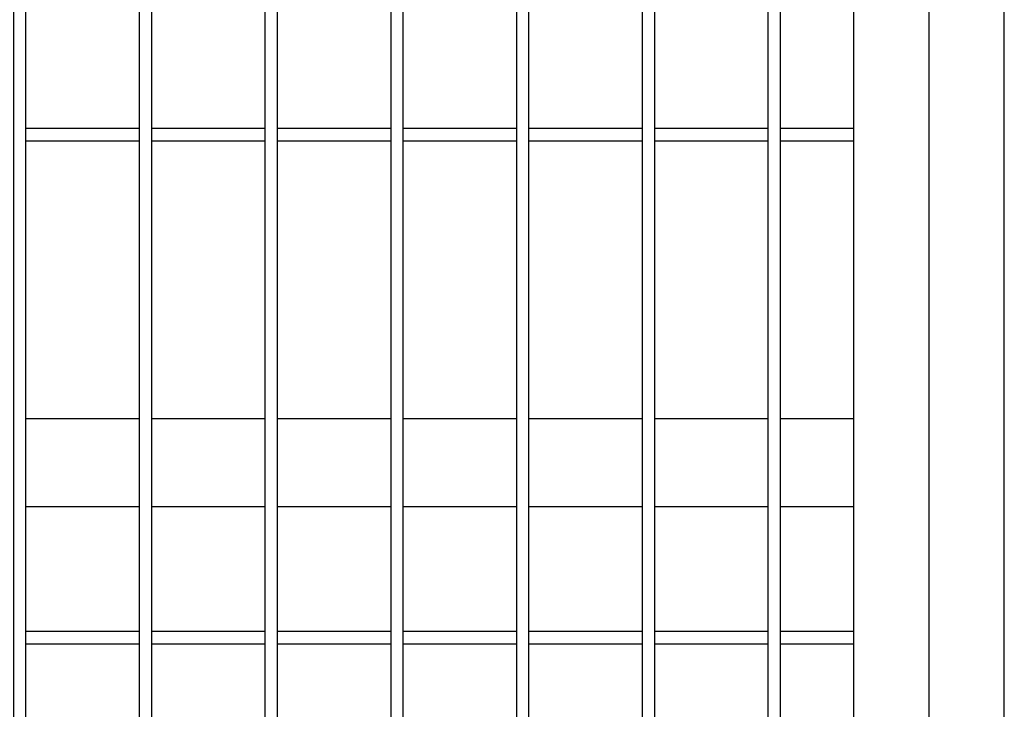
# Model space of a CAD drawing. Header units: inches. Extents: x 1156 to 71303, y -52654 to 51.
# Tile 181 of 217: x 64138 to 64217, y -40803 to -40748. Entities that reach past the tile are written whole.
import ezdxf

# ---------------------------------------------------------------- set-up
doc = ezdxf.new("R2010")
doc.units = ezdxf.units.IN
doc.header["$MEASUREMENT"] = 0
doc.layers.add('AW OGRODZENIA', color=253, linetype='Continuous')

msp = doc.modelspace()

# ---------------------------------------------------------------- linework, layer by layer
at = {"layer": 'AW OGRODZENIA'}
for p, q in [((64216.526, -40846.913), (64216.526, -40549.913)), ((64204.526, -40557.913), (64204.526, -40851.913)), ((64210.526, -40682.171), (64210.526, -40846.913)), ((64138.722, -40756.834), (64147.73, -40756.834)), ((64138.722, -40756.834), (64147.73, -40756.834)), ((64138.722, -40756.834), (64147.73, -40756.834)), ((64138.722, -40756.834), (64147.73, -40756.834)), ((64138.722, -40756.834), (64147.73, -40756.834)), ((64138.722, -40756.834), (64147.73, -40756.834)), ((64138.722, -40756.834), (64147.73, -40756.834)), ((64138.722, -40756.834), (64147.73, -40756.834)), ((64138.722, -40756.834), (64147.73, -40756.834)), ((64138.722, -40756.834), (64147.73, -40756.834)), ((64138.722, -40756.834), (64147.73, -40756.834)), ((64138.722, -40756.834), (64147.73, -40756.834)), ((64138.722, -40756.834), (64147.73, -40756.834)), ((64138.722, -40756.834), (64147.73, -40756.834)), ((64138.722, -40756.834), (64147.73, -40756.834)), ((64138.722, -40756.834), (64147.73, -40756.834)), ((64138.722, -40756.834), (64147.73, -40756.834)), ((64138.722, -40756.834), (64147.73, -40756.834)), ((64138.722, -40756.834), (64147.73, -40756.834)), ((64138.722, -40756.834), (64147.73, -40756.834)), ((64138.722, -40756.834), (64147.73, -40756.834)), ((64138.722, -40756.834), (64147.73, -40756.834)), ((64138.722, -40756.834), (64147.73, -40756.834)), ((64138.722, -40756.834), (64147.73, -40756.834)), ((64138.722, -40756.834), (64147.73, -40756.834)), ((64148.722, -40756.834), (64157.73, -40756.834)), ((64148.722, -40756.834), (64157.73, -40756.834)), ((64148.722, -40756.834), (64157.73, -40756.834)), ((64148.722, -40756.834), (64157.73, -40756.834)), ((64148.722, -40756.834), (64157.73, -40756.834)), ((64148.722, -40756.834), (64157.73, -40756.834)), ((64148.722, -40756.834), (64157.73, -40756.834)), ((64148.722, -40756.834), (64157.73, -40756.834)), ((64148.722, -40756.834), (64157.73, -40756.834)), ((64148.722, -40756.834), (64157.73, -40756.834)), ((64148.722, -40756.834), (64157.73, -40756.834)), ((64148.722, -40756.834), (64157.73, -40756.834)), ((64148.722, -40756.834), (64157.73, -40756.834)), ((64148.722, -40756.834), (64157.73, -40756.834)), ((64148.722, -40756.834), (64157.73, -40756.834)), ((64148.722, -40756.834), (64157.73, -40756.834)), ((64148.722, -40756.834), (64157.73, -40756.834)), ((64148.722, -40756.834), (64157.73, -40756.834)), ((64148.722, -40756.834), (64157.73, -40756.834)), ((64148.722, -40756.834), (64157.73, -40756.834)), ((64148.722, -40756.834), (64157.73, -40756.834)), ((64148.722, -40756.834), (64157.73, -40756.834)), ((64148.722, -40756.834), (64157.73, -40756.834)), ((64148.722, -40756.834), (64157.73, -40756.834)), ((64148.722, -40756.834), (64157.73, -40756.834)), ((64158.722, -40756.834), (64167.73, -40756.834)), ((64158.722, -40756.834), (64167.73, -40756.834)), ((64158.722, -40756.834), (64167.73, -40756.834)), ((64158.722, -40756.834), (64167.73, -40756.834)), ((64158.722, -40756.834), (64167.73, -40756.834)), ((64158.722, -40756.834), (64167.73, -40756.834)), ((64158.722, -40756.834), (64167.73, -40756.834)), ((64158.722, -40756.834), (64167.73, -40756.834)), ((64158.722, -40756.834), (64167.73, -40756.834)), ((64158.722, -40756.834), (64167.73, -40756.834)), ((64158.722, -40756.834), (64167.73, -40756.834)), ((64158.722, -40756.834), (64167.73, -40756.834)), ((64158.722, -40756.834), (64167.73, -40756.834)), ((64158.722, -40756.834), (64167.73, -40756.834)), ((64158.722, -40756.834), (64167.73, -40756.834)), ((64158.722, -40756.834), (64167.73, -40756.834)), ((64158.722, -40756.834), (64167.73, -40756.834)), ((64158.722, -40756.834), (64167.73, -40756.834)), ((64158.722, -40756.834), (64167.73, -40756.834)), ((64158.722, -40756.834), (64167.73, -40756.834)), ((64158.722, -40756.834), (64167.73, -40756.834)), ((64158.722, -40756.834), (64167.73, -40756.834)), ((64158.722, -40756.834), (64167.73, -40756.834)), ((64158.722, -40756.834), (64167.73, -40756.834)), ((64158.722, -40756.834), (64167.73, -40756.834)), ((64168.722, -40756.834), (64177.73, -40756.834)), ((64168.722, -40756.834), (64177.73, -40756.834)), ((64168.722, -40756.834), (64177.73, -40756.834)), ((64168.722, -40756.834), (64177.73, -40756.834)), ((64168.722, -40756.834), (64177.73, -40756.834)), ((64168.722, -40756.834), (64177.73, -40756.834)), ((64168.722, -40756.834), (64177.73, -40756.834)), ((64168.722, -40756.834), (64177.73, -40756.834)), ((64168.722, -40756.834), (64177.73, -40756.834)), ((64168.722, -40756.834), (64177.73, -40756.834)), ((64168.722, -40756.834), (64177.73, -40756.834)), ((64168.722, -40756.834), (64177.73, -40756.834)), ((64168.722, -40756.834), (64177.73, -40756.834)), ((64168.722, -40756.834), (64177.73, -40756.834)), ((64168.722, -40756.834), (64177.73, -40756.834)), ((64168.722, -40756.834), (64177.73, -40756.834)), ((64168.722, -40756.834), (64177.73, -40756.834)), ((64168.722, -40756.834), (64177.73, -40756.834)), ((64168.722, -40756.834), (64177.73, -40756.834)), ((64168.722, -40756.834), (64177.73, -40756.834)), ((64168.722, -40756.834), (64177.73, -40756.834)), ((64168.722, -40756.834), (64177.73, -40756.834)), ((64168.722, -40756.834), (64177.73, -40756.834)), ((64168.722, -40756.834), (64177.73, -40756.834)), ((64168.722, -40756.834), (64177.73, -40756.834)), ((64178.722, -40756.834), (64187.73, -40756.834)), ((64178.722, -40756.834), (64187.73, -40756.834)), ((64178.722, -40756.834), (64187.73, -40756.834)), ((64178.722, -40756.834), (64187.73, -40756.834)), ((64178.722, -40756.834), (64187.73, -40756.834)), ((64178.722, -40756.834), (64187.73, -40756.834)), ((64178.722, -40756.834), (64187.73, -40756.834)), ((64178.722, -40756.834), (64187.73, -40756.834)), ((64178.722, -40756.834), (64187.73, -40756.834)), ((64178.722, -40756.834), (64187.73, -40756.834)), ((64178.722, -40756.834), (64187.73, -40756.834)), ((64178.722, -40756.834), (64187.73, -40756.834)), ((64178.722, -40756.834), (64187.73, -40756.834)), ((64178.722, -40756.834), (64187.73, -40756.834)), ((64178.722, -40756.834), (64187.73, -40756.834)), ((64178.722, -40756.834), (64187.73, -40756.834)), ((64178.722, -40756.834), (64187.73, -40756.834)), ((64178.722, -40756.834), (64187.73, -40756.834)), ((64178.722, -40756.834), (64187.73, -40756.834)), ((64178.722, -40756.834), (64187.73, -40756.834)), ((64178.722, -40756.834), (64187.73, -40756.834)), ((64178.722, -40756.834), (64187.73, -40756.834)), ((64178.722, -40756.834), (64187.73, -40756.834)), ((64178.722, -40756.834), (64187.73, -40756.834)), ((64178.722, -40756.834), (64187.73, -40756.834)), ((64188.722, -40756.834), (64197.73, -40756.834)), ((64188.722, -40756.834), (64197.73, -40756.834)), ((64188.722, -40756.834), (64197.73, -40756.834)), ((64188.722, -40756.834), (64197.73, -40756.834)), ((64188.722, -40756.834), (64197.73, -40756.834)), ((64188.722, -40756.834), (64197.73, -40756.834)), ((64188.722, -40756.834), (64197.73, -40756.834)), ((64188.722, -40756.834), (64197.73, -40756.834)), ((64188.722, -40756.834), (64197.73, -40756.834)), ((64188.722, -40756.834), (64197.73, -40756.834)), ((64188.722, -40756.834), (64197.73, -40756.834)), ((64188.722, -40756.834), (64197.73, -40756.834)), ((64188.722, -40756.834), (64197.73, -40756.834)), ((64188.722, -40756.834), (64197.73, -40756.834)), ((64188.722, -40756.834), (64197.73, -40756.834)), ((64188.722, -40756.834), (64197.73, -40756.834)), ((64188.722, -40756.834), (64197.73, -40756.834)), ((64188.722, -40756.834), (64197.73, -40756.834)), ((64188.722, -40756.834), (64197.73, -40756.834)), ((64188.722, -40756.834), (64197.73, -40756.834)), ((64188.722, -40756.834), (64197.73, -40756.834)), ((64188.722, -40756.834), (64197.73, -40756.834)), ((64188.722, -40756.834), (64197.73, -40756.834)), ((64188.722, -40756.834), (64197.73, -40756.834)), ((64188.722, -40756.834), (64197.73, -40756.834)), ((64198.722, -40756.834), (64204.526, -40756.834)), ((64198.722, -40756.834), (64204.526, -40756.834)), ((64198.722, -40756.834), (64204.526, -40756.834)), ((64198.722, -40756.834), (64204.526, -40756.834)), ((64198.722, -40756.834), (64204.526, -40756.834)), ((64198.722, -40756.834), (64204.526, -40756.834)), ((64198.722, -40756.834), (64204.526, -40756.834)), ((64198.722, -40756.834), (64204.526, -40756.834)), ((64198.722, -40756.834), (64204.526, -40756.834)), ((64198.722, -40756.834), (64204.526, -40756.834)), ((64198.722, -40756.834), (64204.526, -40756.834)), ((64198.722, -40756.834), (64204.526, -40756.834)), ((64198.722, -40756.834), (64204.526, -40756.834)), ((64198.722, -40756.834), (64204.526, -40756.834)), ((64198.722, -40756.834), (64204.526, -40756.834)), ((64198.722, -40756.834), (64204.526, -40756.834)), ((64198.722, -40756.834), (64204.526, -40756.834)), ((64198.722, -40756.834), (64204.526, -40756.834)), ((64198.722, -40756.834), (64204.526, -40756.834)), ((64198.722, -40756.834), (64204.526, -40756.834)), ((64198.722, -40756.834), (64204.526, -40756.834)), ((64198.722, -40756.834), (64204.526, -40756.834)), ((64198.722, -40756.834), (64204.526, -40756.834)), ((64198.722, -40756.834), (64204.526, -40756.834)), ((64198.722, -40756.834), (64204.526, -40756.834)), ((64138.722, -40757.834), (64147.73, -40757.834)), ((64138.722, -40757.834), (64147.73, -40757.834)), ((64138.722, -40757.834), (64147.73, -40757.834)), ((64138.722, -40757.834), (64147.73, -40757.834)), ((64138.722, -40757.834), (64147.73, -40757.834)), ((64138.722, -40757.834), (64147.73, -40757.834)), ((64138.722, -40757.834), (64147.73, -40757.834)), ((64138.722, -40757.834), (64147.73, -40757.834)), ((64138.722, -40757.834), (64147.73, -40757.834)), ((64138.722, -40757.834), (64147.73, -40757.834)), ((64138.722, -40757.834), (64147.73, -40757.834)), ((64138.722, -40757.834), (64147.73, -40757.834)), ((64138.722, -40757.834), (64147.73, -40757.834)), ((64138.722, -40757.834), (64147.73, -40757.834)), ((64138.722, -40757.834), (64147.73, -40757.834)), ((64138.722, -40757.834), (64147.73, -40757.834)), ((64138.722, -40757.834), (64147.73, -40757.834)), ((64138.722, -40757.834), (64147.73, -40757.834)), ((64138.722, -40757.834), (64147.73, -40757.834)), ((64138.722, -40757.834), (64147.73, -40757.834)), ((64138.722, -40757.834), (64147.73, -40757.834)), ((64138.722, -40757.834), (64147.73, -40757.834)), ((64138.722, -40757.834), (64147.73, -40757.834)), ((64138.722, -40757.834), (64147.73, -40757.834)), ((64138.722, -40757.834), (64147.73, -40757.834)), ((64148.722, -40757.834), (64157.73, -40757.834)), ((64148.722, -40757.834), (64157.73, -40757.834)), ((64148.722, -40757.834), (64157.73, -40757.834)), ((64148.722, -40757.834), (64157.73, -40757.834)), ((64148.722, -40757.834), (64157.73, -40757.834)), ((64148.722, -40757.834), (64157.73, -40757.834)), ((64148.722, -40757.834), (64157.73, -40757.834)), ((64148.722, -40757.834), (64157.73, -40757.834)), ((64148.722, -40757.834), (64157.73, -40757.834)), ((64148.722, -40757.834), (64157.73, -40757.834)), ((64148.722, -40757.834), (64157.73, -40757.834)), ((64148.722, -40757.834), (64157.73, -40757.834)), ((64148.722, -40757.834), (64157.73, -40757.834)), ((64148.722, -40757.834), (64157.73, -40757.834)), ((64148.722, -40757.834), (64157.73, -40757.834)), ((64148.722, -40757.834), (64157.73, -40757.834)), ((64148.722, -40757.834), (64157.73, -40757.834)), ((64148.722, -40757.834), (64157.73, -40757.834)), ((64148.722, -40757.834), (64157.73, -40757.834)), ((64148.722, -40757.834), (64157.73, -40757.834)), ((64148.722, -40757.834), (64157.73, -40757.834)), ((64148.722, -40757.834), (64157.73, -40757.834)), ((64148.722, -40757.834), (64157.73, -40757.834)), ((64148.722, -40757.834), (64157.73, -40757.834)), ((64148.722, -40757.834), (64157.73, -40757.834)), ((64158.722, -40757.834), (64167.73, -40757.834)), ((64158.722, -40757.834), (64167.73, -40757.834)), ((64158.722, -40757.834), (64167.73, -40757.834)), ((64158.722, -40757.834), (64167.73, -40757.834)), ((64158.722, -40757.834), (64167.73, -40757.834)), ((64158.722, -40757.834), (64167.73, -40757.834)), ((64158.722, -40757.834), (64167.73, -40757.834)), ((64158.722, -40757.834), (64167.73, -40757.834)), ((64158.722, -40757.834), (64167.73, -40757.834)), ((64158.722, -40757.834), (64167.73, -40757.834)), ((64158.722, -40757.834), (64167.73, -40757.834)), ((64158.722, -40757.834), (64167.73, -40757.834)), ((64158.722, -40757.834), (64167.73, -40757.834)), ((64158.722, -40757.834), (64167.73, -40757.834)), ((64158.722, -40757.834), (64167.73, -40757.834)), ((64158.722, -40757.834), (64167.73, -40757.834)), ((64158.722, -40757.834), (64167.73, -40757.834)), ((64158.722, -40757.834), (64167.73, -40757.834)), ((64158.722, -40757.834), (64167.73, -40757.834)), ((64158.722, -40757.834), (64167.73, -40757.834)), ((64158.722, -40757.834), (64167.73, -40757.834)), ((64158.722, -40757.834), (64167.73, -40757.834)), ((64158.722, -40757.834), (64167.73, -40757.834)), ((64158.722, -40757.834), (64167.73, -40757.834)), ((64158.722, -40757.834), (64167.73, -40757.834)), ((64168.722, -40757.834), (64177.73, -40757.834)), ((64168.722, -40757.834), (64177.73, -40757.834)), ((64168.722, -40757.834), (64177.73, -40757.834)), ((64168.722, -40757.834), (64177.73, -40757.834)), ((64168.722, -40757.834), (64177.73, -40757.834)), ((64168.722, -40757.834), (64177.73, -40757.834)), ((64168.722, -40757.834), (64177.73, -40757.834)), ((64168.722, -40757.834), (64177.73, -40757.834)), ((64168.722, -40757.834), (64177.73, -40757.834)), ((64168.722, -40757.834), (64177.73, -40757.834)), ((64168.722, -40757.834), (64177.73, -40757.834)), ((64168.722, -40757.834), (64177.73, -40757.834)), ((64168.722, -40757.834), (64177.73, -40757.834)), ((64168.722, -40757.834), (64177.73, -40757.834)), ((64168.722, -40757.834), (64177.73, -40757.834)), ((64168.722, -40757.834), (64177.73, -40757.834)), ((64168.722, -40757.834), (64177.73, -40757.834)), ((64168.722, -40757.834), (64177.73, -40757.834)), ((64168.722, -40757.834), (64177.73, -40757.834)), ((64168.722, -40757.834), (64177.73, -40757.834)), ((64168.722, -40757.834), (64177.73, -40757.834)), ((64168.722, -40757.834), (64177.73, -40757.834)), ((64168.722, -40757.834), (64177.73, -40757.834)), ((64168.722, -40757.834), (64177.73, -40757.834)), ((64168.722, -40757.834), (64177.73, -40757.834)), ((64178.722, -40757.834), (64187.73, -40757.834)), ((64178.722, -40757.834), (64187.73, -40757.834)), ((64178.722, -40757.834), (64187.73, -40757.834)), ((64178.722, -40757.834), (64187.73, -40757.834)), ((64178.722, -40757.834), (64187.73, -40757.834)), ((64178.722, -40757.834), (64187.73, -40757.834)), ((64178.722, -40757.834), (64187.73, -40757.834)), ((64178.722, -40757.834), (64187.73, -40757.834)), ((64178.722, -40757.834), (64187.73, -40757.834)), ((64178.722, -40757.834), (64187.73, -40757.834)), ((64178.722, -40757.834), (64187.73, -40757.834)), ((64178.722, -40757.834), (64187.73, -40757.834)), ((64178.722, -40757.834), (64187.73, -40757.834)), ((64178.722, -40757.834), (64187.73, -40757.834)), ((64178.722, -40757.834), (64187.73, -40757.834)), ((64178.722, -40757.834), (64187.73, -40757.834)), ((64178.722, -40757.834), (64187.73, -40757.834)), ((64178.722, -40757.834), (64187.73, -40757.834)), ((64178.722, -40757.834), (64187.73, -40757.834)), ((64178.722, -40757.834), (64187.73, -40757.834)), ((64178.722, -40757.834), (64187.73, -40757.834)), ((64178.722, -40757.834), (64187.73, -40757.834)), ((64178.722, -40757.834), (64187.73, -40757.834)), ((64178.722, -40757.834), (64187.73, -40757.834)), ((64178.722, -40757.834), (64187.73, -40757.834)), ((64188.722, -40757.834), (64197.73, -40757.834)), ((64188.722, -40757.834), (64197.73, -40757.834)), ((64188.722, -40757.834), (64197.73, -40757.834)), ((64188.722, -40757.834), (64197.73, -40757.834)), ((64188.722, -40757.834), (64197.73, -40757.834)), ((64188.722, -40757.834), (64197.73, -40757.834)), ((64188.722, -40757.834), (64197.73, -40757.834)), ((64188.722, -40757.834), (64197.73, -40757.834)), ((64188.722, -40757.834), (64197.73, -40757.834)), ((64188.722, -40757.834), (64197.73, -40757.834)), ((64188.722, -40757.834), (64197.73, -40757.834)), ((64188.722, -40757.834), (64197.73, -40757.834)), ((64188.722, -40757.834), (64197.73, -40757.834)), ((64188.722, -40757.834), (64197.73, -40757.834)), ((64188.722, -40757.834), (64197.73, -40757.834)), ((64188.722, -40757.834), (64197.73, -40757.834)), ((64188.722, -40757.834), (64197.73, -40757.834)), ((64188.722, -40757.834), (64197.73, -40757.834)), ((64188.722, -40757.834), (64197.73, -40757.834)), ((64188.722, -40757.834), (64197.73, -40757.834)), ((64188.722, -40757.834), (64197.73, -40757.834)), ((64188.722, -40757.834), (64197.73, -40757.834)), ((64188.722, -40757.834), (64197.73, -40757.834)), ((64188.722, -40757.834), (64197.73, -40757.834)), ((64188.722, -40757.834), (64197.73, -40757.834)), ((64198.722, -40757.834), (64204.526, -40757.834)), ((64198.722, -40757.834), (64204.526, -40757.834)), ((64198.722, -40757.834), (64204.526, -40757.834)), ((64198.722, -40757.834), (64204.526, -40757.834)), ((64198.722, -40757.834), (64204.526, -40757.834)), ((64198.722, -40757.834), (64204.526, -40757.834)), ((64198.722, -40757.834), (64204.526, -40757.834)), ((64198.722, -40757.834), (64204.526, -40757.834)), ((64198.722, -40757.834), (64204.526, -40757.834)), ((64198.722, -40757.834), (64204.526, -40757.834)), ((64198.722, -40757.834), (64204.526, -40757.834)), ((64198.722, -40757.834), (64204.526, -40757.834)), ((64198.722, -40757.834), (64204.526, -40757.834)), ((64198.722, -40757.834), (64204.526, -40757.834)), ((64198.722, -40757.834), (64204.526, -40757.834)), ((64198.722, -40757.834), (64204.526, -40757.834)), ((64198.722, -40757.834), (64204.526, -40757.834)), ((64198.722, -40757.834), (64204.526, -40757.834)), ((64198.722, -40757.834), (64204.526, -40757.834)), ((64198.722, -40757.834), (64204.526, -40757.834)), ((64198.722, -40757.834), (64204.526, -40757.834)), ((64198.722, -40757.834), (64204.526, -40757.834)), ((64198.722, -40757.834), (64204.526, -40757.834)), ((64198.722, -40757.834), (64204.526, -40757.834)), ((64198.722, -40757.834), (64204.526, -40757.834)), ((64138.722, -40779.913), (64147.73, -40779.913)), ((64138.722, -40779.913), (64147.73, -40779.913)), ((64138.722, -40779.913), (64147.73, -40779.913)), ((64138.722, -40779.913), (64147.73, -40779.913)), ((64138.722, -40779.913), (64147.73, -40779.913)), ((64138.722, -40779.913), (64147.73, -40779.913)), ((64138.722, -40779.913), (64147.73, -40779.913)), ((64138.722, -40779.913), (64147.73, -40779.913)), ((64138.722, -40779.913), (64147.73, -40779.913)), ((64138.722, -40779.913), (64147.73, -40779.913)), ((64138.722, -40779.913), (64147.73, -40779.913)), ((64138.722, -40779.913), (64147.73, -40779.913)), ((64138.722, -40779.913), (64147.73, -40779.913)), ((64138.722, -40779.913), (64147.73, -40779.913)), ((64138.722, -40779.913), (64147.73, -40779.913)), ((64138.722, -40779.913), (64147.73, -40779.913)), ((64138.722, -40779.913), (64147.73, -40779.913)), ((64138.722, -40779.913), (64147.73, -40779.913)), ((64138.722, -40779.913), (64147.73, -40779.913)), ((64138.722, -40779.913), (64147.73, -40779.913)), ((64138.722, -40779.913), (64147.73, -40779.913)), ((64138.722, -40779.913), (64147.73, -40779.913)), ((64138.722, -40779.913), (64147.73, -40779.913)), ((64138.722, -40779.913), (64147.73, -40779.913)), ((64138.722, -40779.913), (64147.73, -40779.913)), ((64148.722, -40779.913), (64157.73, -40779.913)), ((64148.722, -40779.913), (64157.73, -40779.913)), ((64148.722, -40779.913), (64157.73, -40779.913)), ((64148.722, -40779.913), (64157.73, -40779.913)), ((64148.722, -40779.913), (64157.73, -40779.913)), ((64148.722, -40779.913), (64157.73, -40779.913)), ((64148.722, -40779.913), (64157.73, -40779.913)), ((64148.722, -40779.913), (64157.73, -40779.913)), ((64148.722, -40779.913), (64157.73, -40779.913)), ((64148.722, -40779.913), (64157.73, -40779.913)), ((64148.722, -40779.913), (64157.73, -40779.913)), ((64148.722, -40779.913), (64157.73, -40779.913)), ((64148.722, -40779.913), (64157.73, -40779.913)), ((64148.722, -40779.913), (64157.73, -40779.913)), ((64148.722, -40779.913), (64157.73, -40779.913)), ((64148.722, -40779.913), (64157.73, -40779.913)), ((64148.722, -40779.913), (64157.73, -40779.913)), ((64148.722, -40779.913), (64157.73, -40779.913)), ((64148.722, -40779.913), (64157.73, -40779.913)), ((64148.722, -40779.913), (64157.73, -40779.913)), ((64148.722, -40779.913), (64157.73, -40779.913)), ((64148.722, -40779.913), (64157.73, -40779.913)), ((64148.722, -40779.913), (64157.73, -40779.913)), ((64148.722, -40779.913), (64157.73, -40779.913)), ((64148.722, -40779.913), (64157.73, -40779.913)), ((64158.722, -40779.913), (64167.73, -40779.913)), ((64158.722, -40779.913), (64167.73, -40779.913)), ((64158.722, -40779.913), (64167.73, -40779.913)), ((64158.722, -40779.913), (64167.73, -40779.913)), ((64158.722, -40779.913), (64167.73, -40779.913)), ((64158.722, -40779.913), (64167.73, -40779.913)), ((64158.722, -40779.913), (64167.73, -40779.913)), ((64158.722, -40779.913), (64167.73, -40779.913)), ((64158.722, -40779.913), (64167.73, -40779.913)), ((64158.722, -40779.913), (64167.73, -40779.913)), ((64158.722, -40779.913), (64167.73, -40779.913)), ((64158.722, -40779.913), (64167.73, -40779.913)), ((64158.722, -40779.913), (64167.73, -40779.913)), ((64158.722, -40779.913), (64167.73, -40779.913)), ((64158.722, -40779.913), (64167.73, -40779.913)), ((64158.722, -40779.913), (64167.73, -40779.913)), ((64158.722, -40779.913), (64167.73, -40779.913)), ((64158.722, -40779.913), (64167.73, -40779.913)), ((64158.722, -40779.913), (64167.73, -40779.913)), ((64158.722, -40779.913), (64167.73, -40779.913)), ((64158.722, -40779.913), (64167.73, -40779.913)), ((64158.722, -40779.913), (64167.73, -40779.913)), ((64158.722, -40779.913), (64167.73, -40779.913)), ((64158.722, -40779.913), (64167.73, -40779.913)), ((64158.722, -40779.913), (64167.73, -40779.913)), ((64168.722, -40779.913), (64177.73, -40779.913)), ((64168.722, -40779.913), (64177.73, -40779.913)), ((64168.722, -40779.913), (64177.73, -40779.913)), ((64168.722, -40779.913), (64177.73, -40779.913)), ((64168.722, -40779.913), (64177.73, -40779.913)), ((64168.722, -40779.913), (64177.73, -40779.913)), ((64168.722, -40779.913), (64177.73, -40779.913)), ((64168.722, -40779.913), (64177.73, -40779.913)), ((64168.722, -40779.913), (64177.73, -40779.913)), ((64168.722, -40779.913), (64177.73, -40779.913)), ((64168.722, -40779.913), (64177.73, -40779.913)), ((64168.722, -40779.913), (64177.73, -40779.913)), ((64168.722, -40779.913), (64177.73, -40779.913)), ((64168.722, -40779.913), (64177.73, -40779.913)), ((64168.722, -40779.913), (64177.73, -40779.913)), ((64168.722, -40779.913), (64177.73, -40779.913)), ((64168.722, -40779.913), (64177.73, -40779.913)), ((64168.722, -40779.913), (64177.73, -40779.913)), ((64168.722, -40779.913), (64177.73, -40779.913)), ((64168.722, -40779.913), (64177.73, -40779.913)), ((64168.722, -40779.913), (64177.73, -40779.913)), ((64168.722, -40779.913), (64177.73, -40779.913)), ((64168.722, -40779.913), (64177.73, -40779.913)), ((64168.722, -40779.913), (64177.73, -40779.913)), ((64168.722, -40779.913), (64177.73, -40779.913)), ((64178.722, -40779.913), (64187.73, -40779.913)), ((64178.722, -40779.913), (64187.73, -40779.913)), ((64178.722, -40779.913), (64187.73, -40779.913)), ((64178.722, -40779.913), (64187.73, -40779.913)), ((64178.722, -40779.913), (64187.73, -40779.913)), ((64178.722, -40779.913), (64187.73, -40779.913)), ((64178.722, -40779.913), (64187.73, -40779.913)), ((64178.722, -40779.913), (64187.73, -40779.913)), ((64178.722, -40779.913), (64187.73, -40779.913)), ((64178.722, -40779.913), (64187.73, -40779.913)), ((64178.722, -40779.913), (64187.73, -40779.913)), ((64178.722, -40779.913), (64187.73, -40779.913)), ((64178.722, -40779.913), (64187.73, -40779.913)), ((64178.722, -40779.913), (64187.73, -40779.913)), ((64178.722, -40779.913), (64187.73, -40779.913)), ((64178.722, -40779.913), (64187.73, -40779.913)), ((64178.722, -40779.913), (64187.73, -40779.913)), ((64178.722, -40779.913), (64187.73, -40779.913)), ((64178.722, -40779.913), (64187.73, -40779.913)), ((64178.722, -40779.913), (64187.73, -40779.913)), ((64178.722, -40779.913), (64187.73, -40779.913)), ((64178.722, -40779.913), (64187.73, -40779.913)), ((64178.722, -40779.913), (64187.73, -40779.913)), ((64178.722, -40779.913), (64187.73, -40779.913)), ((64178.722, -40779.913), (64187.73, -40779.913)), ((64188.722, -40779.913), (64197.73, -40779.913)), ((64188.722, -40779.913), (64197.73, -40779.913)), ((64188.722, -40779.913), (64197.73, -40779.913)), ((64188.722, -40779.913), (64197.73, -40779.913)), ((64188.722, -40779.913), (64197.73, -40779.913)), ((64188.722, -40779.913), (64197.73, -40779.913)), ((64188.722, -40779.913), (64197.73, -40779.913)), ((64188.722, -40779.913), (64197.73, -40779.913)), ((64188.722, -40779.913), (64197.73, -40779.913)), ((64188.722, -40779.913), (64197.73, -40779.913)), ((64188.722, -40779.913), (64197.73, -40779.913)), ((64188.722, -40779.913), (64197.73, -40779.913)), ((64188.722, -40779.913), (64197.73, -40779.913)), ((64188.722, -40779.913), (64197.73, -40779.913)), ((64188.722, -40779.913), (64197.73, -40779.913)), ((64188.722, -40779.913), (64197.73, -40779.913)), ((64188.722, -40779.913), (64197.73, -40779.913)), ((64188.722, -40779.913), (64197.73, -40779.913)), ((64188.722, -40779.913), (64197.73, -40779.913)), ((64188.722, -40779.913), (64197.73, -40779.913)), ((64188.722, -40779.913), (64197.73, -40779.913)), ((64188.722, -40779.913), (64197.73, -40779.913)), ((64188.722, -40779.913), (64197.73, -40779.913)), ((64188.722, -40779.913), (64197.73, -40779.913)), ((64188.722, -40779.913), (64197.73, -40779.913)), ((64198.722, -40779.913), (64204.526, -40779.913)), ((64198.722, -40779.913), (64204.526, -40779.913)), ((64198.722, -40779.913), (64204.526, -40779.913)), ((64198.722, -40779.913), (64204.526, -40779.913)), ((64198.722, -40779.913), (64204.526, -40779.913)), ((64198.722, -40779.913), (64204.526, -40779.913)), ((64198.722, -40779.913), (64204.526, -40779.913)), ((64198.722, -40779.913), (64204.526, -40779.913)), ((64198.722, -40779.913), (64204.526, -40779.913)), ((64198.722, -40779.913), (64204.526, -40779.913)), ((64198.722, -40779.913), (64204.526, -40779.913)), ((64198.722, -40779.913), (64204.526, -40779.913)), ((64198.722, -40779.913), (64204.526, -40779.913)), ((64198.722, -40779.913), (64204.526, -40779.913)), ((64198.722, -40779.913), (64204.526, -40779.913)), ((64198.722, -40779.913), (64204.526, -40779.913)), ((64198.722, -40779.913), (64204.526, -40779.913)), ((64198.722, -40779.913), (64204.526, -40779.913)), ((64198.722, -40779.913), (64204.526, -40779.913)), ((64198.722, -40779.913), (64204.526, -40779.913)), ((64198.722, -40779.913), (64204.526, -40779.913)), ((64198.722, -40779.913), (64204.526, -40779.913)), ((64198.722, -40779.913), (64204.526, -40779.913)), ((64198.722, -40779.913), (64204.526, -40779.913)), ((64198.722, -40779.913), (64204.526, -40779.913)), ((64138.722, -40786.913), (64147.73, -40786.913)), ((64138.722, -40786.913), (64147.73, -40786.913)), ((64138.722, -40786.913), (64147.73, -40786.913)), ((64138.722, -40786.913), (64147.73, -40786.913)), ((64138.722, -40786.913), (64147.73, -40786.913)), ((64138.722, -40786.913), (64147.73, -40786.913)), ((64138.722, -40786.913), (64147.73, -40786.913)), ((64138.722, -40786.913), (64147.73, -40786.913)), ((64138.722, -40786.913), (64147.73, -40786.913)), ((64138.722, -40786.913), (64147.73, -40786.913)), ((64138.722, -40786.913), (64147.73, -40786.913)), ((64138.722, -40786.913), (64147.73, -40786.913)), ((64138.722, -40786.913), (64147.73, -40786.913)), ((64138.722, -40786.913), (64147.73, -40786.913)), ((64138.722, -40786.913), (64147.73, -40786.913)), ((64138.722, -40786.913), (64147.73, -40786.913)), ((64138.722, -40786.913), (64147.73, -40786.913)), ((64138.722, -40786.913), (64147.73, -40786.913)), ((64138.722, -40786.913), (64147.73, -40786.913)), ((64138.722, -40786.913), (64147.73, -40786.913)), ((64138.722, -40786.913), (64147.73, -40786.913)), ((64138.722, -40786.913), (64147.73, -40786.913)), ((64138.722, -40786.913), (64147.73, -40786.913)), ((64138.722, -40786.913), (64147.73, -40786.913)), ((64138.722, -40786.913), (64147.73, -40786.913)), ((64148.722, -40786.913), (64157.73, -40786.913)), ((64148.722, -40786.913), (64157.73, -40786.913)), ((64148.722, -40786.913), (64157.73, -40786.913)), ((64148.722, -40786.913), (64157.73, -40786.913)), ((64148.722, -40786.913), (64157.73, -40786.913)), ((64148.722, -40786.913), (64157.73, -40786.913)), ((64148.722, -40786.913), (64157.73, -40786.913)), ((64148.722, -40786.913), (64157.73, -40786.913)), ((64148.722, -40786.913), (64157.73, -40786.913)), ((64148.722, -40786.913), (64157.73, -40786.913)), ((64148.722, -40786.913), (64157.73, -40786.913)), ((64148.722, -40786.913), (64157.73, -40786.913)), ((64148.722, -40786.913), (64157.73, -40786.913)), ((64148.722, -40786.913), (64157.73, -40786.913)), ((64148.722, -40786.913), (64157.73, -40786.913)), ((64148.722, -40786.913), (64157.73, -40786.913)), ((64148.722, -40786.913), (64157.73, -40786.913)), ((64148.722, -40786.913), (64157.73, -40786.913)), ((64148.722, -40786.913), (64157.73, -40786.913)), ((64148.722, -40786.913), (64157.73, -40786.913)), ((64148.722, -40786.913), (64157.73, -40786.913)), ((64148.722, -40786.913), (64157.73, -40786.913)), ((64148.722, -40786.913), (64157.73, -40786.913)), ((64148.722, -40786.913), (64157.73, -40786.913)), ((64148.722, -40786.913), (64157.73, -40786.913)), ((64158.722, -40786.913), (64167.73, -40786.913)), ((64158.722, -40786.913), (64167.73, -40786.913)), ((64158.722, -40786.913), (64167.73, -40786.913)), ((64158.722, -40786.913), (64167.73, -40786.913)), ((64158.722, -40786.913), (64167.73, -40786.913)), ((64158.722, -40786.913), (64167.73, -40786.913)), ((64158.722, -40786.913), (64167.73, -40786.913)), ((64158.722, -40786.913), (64167.73, -40786.913)), ((64158.722, -40786.913), (64167.73, -40786.913)), ((64158.722, -40786.913), (64167.73, -40786.913)), ((64158.722, -40786.913), (64167.73, -40786.913)), ((64158.722, -40786.913), (64167.73, -40786.913)), ((64158.722, -40786.913), (64167.73, -40786.913)), ((64158.722, -40786.913), (64167.73, -40786.913)), ((64158.722, -40786.913), (64167.73, -40786.913)), ((64158.722, -40786.913), (64167.73, -40786.913)), ((64158.722, -40786.913), (64167.73, -40786.913)), ((64158.722, -40786.913), (64167.73, -40786.913)), ((64158.722, -40786.913), (64167.73, -40786.913)), ((64158.722, -40786.913), (64167.73, -40786.913)), ((64158.722, -40786.913), (64167.73, -40786.913)), ((64158.722, -40786.913), (64167.73, -40786.913)), ((64158.722, -40786.913), (64167.73, -40786.913)), ((64158.722, -40786.913), (64167.73, -40786.913)), ((64158.722, -40786.913), (64167.73, -40786.913)), ((64168.722, -40786.913), (64177.73, -40786.913)), ((64168.722, -40786.913), (64177.73, -40786.913)), ((64168.722, -40786.913), (64177.73, -40786.913)), ((64168.722, -40786.913), (64177.73, -40786.913)), ((64168.722, -40786.913), (64177.73, -40786.913)), ((64168.722, -40786.913), (64177.73, -40786.913)), ((64168.722, -40786.913), (64177.73, -40786.913)), ((64168.722, -40786.913), (64177.73, -40786.913)), ((64168.722, -40786.913), (64177.73, -40786.913)), ((64168.722, -40786.913), (64177.73, -40786.913)), ((64168.722, -40786.913), (64177.73, -40786.913)), ((64168.722, -40786.913), (64177.73, -40786.913)), ((64168.722, -40786.913), (64177.73, -40786.913)), ((64168.722, -40786.913), (64177.73, -40786.913)), ((64168.722, -40786.913), (64177.73, -40786.913)), ((64168.722, -40786.913), (64177.73, -40786.913)), ((64168.722, -40786.913), (64177.73, -40786.913)), ((64168.722, -40786.913), (64177.73, -40786.913)), ((64168.722, -40786.913), (64177.73, -40786.913)), ((64168.722, -40786.913), (64177.73, -40786.913)), ((64168.722, -40786.913), (64177.73, -40786.913)), ((64168.722, -40786.913), (64177.73, -40786.913)), ((64168.722, -40786.913), (64177.73, -40786.913)), ((64168.722, -40786.913), (64177.73, -40786.913)), ((64168.722, -40786.913), (64177.73, -40786.913)), ((64178.722, -40786.913), (64187.73, -40786.913)), ((64178.722, -40786.913), (64187.73, -40786.913)), ((64178.722, -40786.913), (64187.73, -40786.913)), ((64178.722, -40786.913), (64187.73, -40786.913)), ((64178.722, -40786.913), (64187.73, -40786.913)), ((64178.722, -40786.913), (64187.73, -40786.913)), ((64178.722, -40786.913), (64187.73, -40786.913)), ((64178.722, -40786.913), (64187.73, -40786.913)), ((64178.722, -40786.913), (64187.73, -40786.913)), ((64178.722, -40786.913), (64187.73, -40786.913)), ((64178.722, -40786.913), (64187.73, -40786.913)), ((64178.722, -40786.913), (64187.73, -40786.913)), ((64178.722, -40786.913), (64187.73, -40786.913)), ((64178.722, -40786.913), (64187.73, -40786.913)), ((64178.722, -40786.913), (64187.73, -40786.913)), ((64178.722, -40786.913), (64187.73, -40786.913)), ((64178.722, -40786.913), (64187.73, -40786.913)), ((64178.722, -40786.913), (64187.73, -40786.913)), ((64178.722, -40786.913), (64187.73, -40786.913)), ((64178.722, -40786.913), (64187.73, -40786.913)), ((64178.722, -40786.913), (64187.73, -40786.913)), ((64178.722, -40786.913), (64187.73, -40786.913)), ((64178.722, -40786.913), (64187.73, -40786.913)), ((64178.722, -40786.913), (64187.73, -40786.913)), ((64178.722, -40786.913), (64187.73, -40786.913)), ((64188.722, -40786.913), (64197.73, -40786.913)), ((64188.722, -40786.913), (64197.73, -40786.913)), ((64188.722, -40786.913), (64197.73, -40786.913)), ((64188.722, -40786.913), (64197.73, -40786.913)), ((64188.722, -40786.913), (64197.73, -40786.913)), ((64188.722, -40786.913), (64197.73, -40786.913)), ((64188.722, -40786.913), (64197.73, -40786.913)), ((64188.722, -40786.913), (64197.73, -40786.913)), ((64188.722, -40786.913), (64197.73, -40786.913)), ((64188.722, -40786.913), (64197.73, -40786.913)), ((64188.722, -40786.913), (64197.73, -40786.913)), ((64188.722, -40786.913), (64197.73, -40786.913)), ((64188.722, -40786.913), (64197.73, -40786.913)), ((64188.722, -40786.913), (64197.73, -40786.913)), ((64188.722, -40786.913), (64197.73, -40786.913)), ((64188.722, -40786.913), (64197.73, -40786.913)), ((64188.722, -40786.913), (64197.73, -40786.913)), ((64188.722, -40786.913), (64197.73, -40786.913)), ((64188.722, -40786.913), (64197.73, -40786.913)), ((64188.722, -40786.913), (64197.73, -40786.913)), ((64188.722, -40786.913), (64197.73, -40786.913)), ((64188.722, -40786.913), (64197.73, -40786.913)), ((64188.722, -40786.913), (64197.73, -40786.913)), ((64188.722, -40786.913), (64197.73, -40786.913)), ((64188.722, -40786.913), (64197.73, -40786.913)), ((64198.722, -40786.913), (64204.526, -40786.913)), ((64198.722, -40786.913), (64204.526, -40786.913)), ((64198.722, -40786.913), (64204.526, -40786.913)), ((64198.722, -40786.913), (64204.526, -40786.913)), ((64198.722, -40786.913), (64204.526, -40786.913)), ((64198.722, -40786.913), (64204.526, -40786.913)), ((64198.722, -40786.913), (64204.526, -40786.913)), ((64198.722, -40786.913), (64204.526, -40786.913)), ((64198.722, -40786.913), (64204.526, -40786.913)), ((64198.722, -40786.913), (64204.526, -40786.913)), ((64198.722, -40786.913), (64204.526, -40786.913)), ((64198.722, -40786.913), (64204.526, -40786.913)), ((64198.722, -40786.913), (64204.526, -40786.913)), ((64198.722, -40786.913), (64204.526, -40786.913)), ((64198.722, -40786.913), (64204.526, -40786.913)), ((64198.722, -40786.913), (64204.526, -40786.913)), ((64198.722, -40786.913), (64204.526, -40786.913)), ((64198.722, -40786.913), (64204.526, -40786.913)), ((64198.722, -40786.913), (64204.526, -40786.913)), ((64198.722, -40786.913), (64204.526, -40786.913)), ((64198.722, -40786.913), (64204.526, -40786.913)), ((64198.722, -40786.913), (64204.526, -40786.913)), ((64198.722, -40786.913), (64204.526, -40786.913)), ((64198.722, -40786.913), (64204.526, -40786.913)), ((64198.722, -40786.913), (64204.526, -40786.913)), ((64138.722, -40796.834), (64147.73, -40796.834)), ((64138.722, -40796.834), (64147.73, -40796.834)), ((64138.722, -40796.834), (64147.73, -40796.834)), ((64138.722, -40796.834), (64147.73, -40796.834)), ((64138.722, -40796.834), (64147.73, -40796.834)), ((64138.722, -40796.834), (64147.73, -40796.834)), ((64138.722, -40796.834), (64147.73, -40796.834)), ((64138.722, -40796.834), (64147.73, -40796.834)), ((64138.722, -40796.834), (64147.73, -40796.834)), ((64138.722, -40796.834), (64147.73, -40796.834)), ((64138.722, -40796.834), (64147.73, -40796.834)), ((64138.722, -40796.834), (64147.73, -40796.834)), ((64138.722, -40796.834), (64147.73, -40796.834)), ((64138.722, -40796.834), (64147.73, -40796.834)), ((64138.722, -40796.834), (64147.73, -40796.834)), ((64138.722, -40796.834), (64147.73, -40796.834)), ((64138.722, -40796.834), (64147.73, -40796.834)), ((64138.722, -40796.834), (64147.73, -40796.834)), ((64138.722, -40796.834), (64147.73, -40796.834)), ((64138.722, -40796.834), (64147.73, -40796.834)), ((64138.722, -40796.834), (64147.73, -40796.834)), ((64138.722, -40796.834), (64147.73, -40796.834)), ((64138.722, -40796.834), (64147.73, -40796.834)), ((64138.722, -40796.834), (64147.73, -40796.834)), ((64138.722, -40796.834), (64147.73, -40796.834)), ((64148.722, -40796.834), (64157.73, -40796.834)), ((64148.722, -40796.834), (64157.73, -40796.834)), ((64148.722, -40796.834), (64157.73, -40796.834)), ((64148.722, -40796.834), (64157.73, -40796.834)), ((64148.722, -40796.834), (64157.73, -40796.834)), ((64148.722, -40796.834), (64157.73, -40796.834)), ((64148.722, -40796.834), (64157.73, -40796.834)), ((64148.722, -40796.834), (64157.73, -40796.834)), ((64148.722, -40796.834), (64157.73, -40796.834)), ((64148.722, -40796.834), (64157.73, -40796.834)), ((64148.722, -40796.834), (64157.73, -40796.834)), ((64148.722, -40796.834), (64157.73, -40796.834)), ((64148.722, -40796.834), (64157.73, -40796.834)), ((64148.722, -40796.834), (64157.73, -40796.834)), ((64148.722, -40796.834), (64157.73, -40796.834)), ((64148.722, -40796.834), (64157.73, -40796.834)), ((64148.722, -40796.834), (64157.73, -40796.834)), ((64148.722, -40796.834), (64157.73, -40796.834)), ((64148.722, -40796.834), (64157.73, -40796.834)), ((64148.722, -40796.834), (64157.73, -40796.834)), ((64148.722, -40796.834), (64157.73, -40796.834)), ((64148.722, -40796.834), (64157.73, -40796.834)), ((64148.722, -40796.834), (64157.73, -40796.834)), ((64148.722, -40796.834), (64157.73, -40796.834)), ((64148.722, -40796.834), (64157.73, -40796.834)), ((64158.722, -40796.834), (64167.73, -40796.834)), ((64158.722, -40796.834), (64167.73, -40796.834)), ((64158.722, -40796.834), (64167.73, -40796.834)), ((64158.722, -40796.834), (64167.73, -40796.834)), ((64158.722, -40796.834), (64167.73, -40796.834)), ((64158.722, -40796.834), (64167.73, -40796.834)), ((64158.722, -40796.834), (64167.73, -40796.834)), ((64158.722, -40796.834), (64167.73, -40796.834)), ((64158.722, -40796.834), (64167.73, -40796.834)), ((64158.722, -40796.834), (64167.73, -40796.834)), ((64158.722, -40796.834), (64167.73, -40796.834)), ((64158.722, -40796.834), (64167.73, -40796.834)), ((64158.722, -40796.834), (64167.73, -40796.834)), ((64158.722, -40796.834), (64167.73, -40796.834)), ((64158.722, -40796.834), (64167.73, -40796.834)), ((64158.722, -40796.834), (64167.73, -40796.834)), ((64158.722, -40796.834), (64167.73, -40796.834)), ((64158.722, -40796.834), (64167.73, -40796.834)), ((64158.722, -40796.834), (64167.73, -40796.834)), ((64158.722, -40796.834), (64167.73, -40796.834)), ((64158.722, -40796.834), (64167.73, -40796.834)), ((64158.722, -40796.834), (64167.73, -40796.834)), ((64158.722, -40796.834), (64167.73, -40796.834)), ((64158.722, -40796.834), (64167.73, -40796.834)), ((64158.722, -40796.834), (64167.73, -40796.834)), ((64168.722, -40796.834), (64177.73, -40796.834)), ((64168.722, -40796.834), (64177.73, -40796.834)), ((64168.722, -40796.834), (64177.73, -40796.834)), ((64168.722, -40796.834), (64177.73, -40796.834)), ((64168.722, -40796.834), (64177.73, -40796.834)), ((64168.722, -40796.834), (64177.73, -40796.834)), ((64168.722, -40796.834), (64177.73, -40796.834)), ((64168.722, -40796.834), (64177.73, -40796.834)), ((64168.722, -40796.834), (64177.73, -40796.834)), ((64168.722, -40796.834), (64177.73, -40796.834)), ((64168.722, -40796.834), (64177.73, -40796.834)), ((64168.722, -40796.834), (64177.73, -40796.834)), ((64168.722, -40796.834), (64177.73, -40796.834)), ((64168.722, -40796.834), (64177.73, -40796.834)), ((64168.722, -40796.834), (64177.73, -40796.834)), ((64168.722, -40796.834), (64177.73, -40796.834)), ((64168.722, -40796.834), (64177.73, -40796.834)), ((64168.722, -40796.834), (64177.73, -40796.834)), ((64168.722, -40796.834), (64177.73, -40796.834)), ((64168.722, -40796.834), (64177.73, -40796.834)), ((64168.722, -40796.834), (64177.73, -40796.834)), ((64168.722, -40796.834), (64177.73, -40796.834)), ((64168.722, -40796.834), (64177.73, -40796.834)), ((64168.722, -40796.834), (64177.73, -40796.834)), ((64168.722, -40796.834), (64177.73, -40796.834)), ((64178.722, -40796.834), (64187.73, -40796.834)), ((64178.722, -40796.834), (64187.73, -40796.834)), ((64178.722, -40796.834), (64187.73, -40796.834)), ((64178.722, -40796.834), (64187.73, -40796.834)), ((64178.722, -40796.834), (64187.73, -40796.834)), ((64178.722, -40796.834), (64187.73, -40796.834)), ((64178.722, -40796.834), (64187.73, -40796.834)), ((64178.722, -40796.834), (64187.73, -40796.834)), ((64178.722, -40796.834), (64187.73, -40796.834)), ((64178.722, -40796.834), (64187.73, -40796.834)), ((64178.722, -40796.834), (64187.73, -40796.834)), ((64178.722, -40796.834), (64187.73, -40796.834)), ((64178.722, -40796.834), (64187.73, -40796.834)), ((64178.722, -40796.834), (64187.73, -40796.834)), ((64178.722, -40796.834), (64187.73, -40796.834)), ((64178.722, -40796.834), (64187.73, -40796.834)), ((64178.722, -40796.834), (64187.73, -40796.834)), ((64178.722, -40796.834), (64187.73, -40796.834)), ((64178.722, -40796.834), (64187.73, -40796.834)), ((64178.722, -40796.834), (64187.73, -40796.834)), ((64178.722, -40796.834), (64187.73, -40796.834)), ((64178.722, -40796.834), (64187.73, -40796.834)), ((64178.722, -40796.834), (64187.73, -40796.834)), ((64178.722, -40796.834), (64187.73, -40796.834)), ((64178.722, -40796.834), (64187.73, -40796.834)), ((64188.722, -40796.834), (64197.73, -40796.834)), ((64188.722, -40796.834), (64197.73, -40796.834)), ((64188.722, -40796.834), (64197.73, -40796.834)), ((64188.722, -40796.834), (64197.73, -40796.834)), ((64188.722, -40796.834), (64197.73, -40796.834)), ((64188.722, -40796.834), (64197.73, -40796.834)), ((64188.722, -40796.834), (64197.73, -40796.834)), ((64188.722, -40796.834), (64197.73, -40796.834)), ((64188.722, -40796.834), (64197.73, -40796.834)), ((64188.722, -40796.834), (64197.73, -40796.834)), ((64188.722, -40796.834), (64197.73, -40796.834)), ((64188.722, -40796.834), (64197.73, -40796.834)), ((64188.722, -40796.834), (64197.73, -40796.834)), ((64188.722, -40796.834), (64197.73, -40796.834)), ((64188.722, -40796.834), (64197.73, -40796.834)), ((64188.722, -40796.834), (64197.73, -40796.834)), ((64188.722, -40796.834), (64197.73, -40796.834)), ((64188.722, -40796.834), (64197.73, -40796.834)), ((64188.722, -40796.834), (64197.73, -40796.834)), ((64188.722, -40796.834), (64197.73, -40796.834)), ((64188.722, -40796.834), (64197.73, -40796.834)), ((64188.722, -40796.834), (64197.73, -40796.834)), ((64188.722, -40796.834), (64197.73, -40796.834)), ((64188.722, -40796.834), (64197.73, -40796.834)), ((64188.722, -40796.834), (64197.73, -40796.834)), ((64198.722, -40796.834), (64204.526, -40796.834)), ((64198.722, -40796.834), (64204.526, -40796.834)), ((64198.722, -40796.834), (64204.526, -40796.834)), ((64198.722, -40796.834), (64204.526, -40796.834)), ((64198.722, -40796.834), (64204.526, -40796.834)), ((64198.722, -40796.834), (64204.526, -40796.834)), ((64198.722, -40796.834), (64204.526, -40796.834)), ((64198.722, -40796.834), (64204.526, -40796.834)), ((64198.722, -40796.834), (64204.526, -40796.834)), ((64198.722, -40796.834), (64204.526, -40796.834)), ((64198.722, -40796.834), (64204.526, -40796.834)), ((64198.722, -40796.834), (64204.526, -40796.834)), ((64198.722, -40796.834), (64204.526, -40796.834)), ((64198.722, -40796.834), (64204.526, -40796.834)), ((64198.722, -40796.834), (64204.526, -40796.834)), ((64198.722, -40796.834), (64204.526, -40796.834)), ((64198.722, -40796.834), (64204.526, -40796.834)), ((64198.722, -40796.834), (64204.526, -40796.834)), ((64198.722, -40796.834), (64204.526, -40796.834)), ((64198.722, -40796.834), (64204.526, -40796.834)), ((64198.722, -40796.834), (64204.526, -40796.834)), ((64198.722, -40796.834), (64204.526, -40796.834)), ((64198.722, -40796.834), (64204.526, -40796.834)), ((64198.722, -40796.834), (64204.526, -40796.834)), ((64198.722, -40796.834), (64204.526, -40796.834)), ((64138.722, -40797.834), (64147.73, -40797.834)), ((64138.722, -40797.834), (64147.73, -40797.834)), ((64138.722, -40797.834), (64147.73, -40797.834)), ((64138.722, -40797.834), (64147.73, -40797.834)), ((64138.722, -40797.834), (64147.73, -40797.834)), ((64138.722, -40797.834), (64147.73, -40797.834)), ((64138.722, -40797.834), (64147.73, -40797.834)), ((64138.722, -40797.834), (64147.73, -40797.834)), ((64138.722, -40797.834), (64147.73, -40797.834)), ((64138.722, -40797.834), (64147.73, -40797.834)), ((64138.722, -40797.834), (64147.73, -40797.834)), ((64138.722, -40797.834), (64147.73, -40797.834)), ((64138.722, -40797.834), (64147.73, -40797.834)), ((64138.722, -40797.834), (64147.73, -40797.834)), ((64138.722, -40797.834), (64147.73, -40797.834)), ((64138.722, -40797.834), (64147.73, -40797.834)), ((64138.722, -40797.834), (64147.73, -40797.834)), ((64138.722, -40797.834), (64147.73, -40797.834)), ((64138.722, -40797.834), (64147.73, -40797.834)), ((64138.722, -40797.834), (64147.73, -40797.834)), ((64138.722, -40797.834), (64147.73, -40797.834)), ((64138.722, -40797.834), (64147.73, -40797.834)), ((64138.722, -40797.834), (64147.73, -40797.834)), ((64138.722, -40797.834), (64147.73, -40797.834)), ((64138.722, -40797.834), (64147.73, -40797.834)), ((64148.722, -40797.834), (64157.73, -40797.834)), ((64148.722, -40797.834), (64157.73, -40797.834)), ((64148.722, -40797.834), (64157.73, -40797.834)), ((64148.722, -40797.834), (64157.73, -40797.834)), ((64148.722, -40797.834), (64157.73, -40797.834)), ((64148.722, -40797.834), (64157.73, -40797.834)), ((64148.722, -40797.834), (64157.73, -40797.834)), ((64148.722, -40797.834), (64157.73, -40797.834)), ((64148.722, -40797.834), (64157.73, -40797.834)), ((64148.722, -40797.834), (64157.73, -40797.834)), ((64148.722, -40797.834), (64157.73, -40797.834)), ((64148.722, -40797.834), (64157.73, -40797.834)), ((64148.722, -40797.834), (64157.73, -40797.834)), ((64148.722, -40797.834), (64157.73, -40797.834)), ((64148.722, -40797.834), (64157.73, -40797.834)), ((64148.722, -40797.834), (64157.73, -40797.834)), ((64148.722, -40797.834), (64157.73, -40797.834)), ((64148.722, -40797.834), (64157.73, -40797.834)), ((64148.722, -40797.834), (64157.73, -40797.834)), ((64148.722, -40797.834), (64157.73, -40797.834)), ((64148.722, -40797.834), (64157.73, -40797.834)), ((64148.722, -40797.834), (64157.73, -40797.834)), ((64148.722, -40797.834), (64157.73, -40797.834)), ((64148.722, -40797.834), (64157.73, -40797.834)), ((64148.722, -40797.834), (64157.73, -40797.834)), ((64158.722, -40797.834), (64167.73, -40797.834)), ((64158.722, -40797.834), (64167.73, -40797.834)), ((64158.722, -40797.834), (64167.73, -40797.834)), ((64158.722, -40797.834), (64167.73, -40797.834)), ((64158.722, -40797.834), (64167.73, -40797.834)), ((64158.722, -40797.834), (64167.73, -40797.834)), ((64158.722, -40797.834), (64167.73, -40797.834)), ((64158.722, -40797.834), (64167.73, -40797.834)), ((64158.722, -40797.834), (64167.73, -40797.834)), ((64158.722, -40797.834), (64167.73, -40797.834)), ((64158.722, -40797.834), (64167.73, -40797.834)), ((64158.722, -40797.834), (64167.73, -40797.834)), ((64158.722, -40797.834), (64167.73, -40797.834)), ((64158.722, -40797.834), (64167.73, -40797.834)), ((64158.722, -40797.834), (64167.73, -40797.834)), ((64158.722, -40797.834), (64167.73, -40797.834)), ((64158.722, -40797.834), (64167.73, -40797.834)), ((64158.722, -40797.834), (64167.73, -40797.834)), ((64158.722, -40797.834), (64167.73, -40797.834)), ((64158.722, -40797.834), (64167.73, -40797.834)), ((64158.722, -40797.834), (64167.73, -40797.834)), ((64158.722, -40797.834), (64167.73, -40797.834)), ((64158.722, -40797.834), (64167.73, -40797.834)), ((64158.722, -40797.834), (64167.73, -40797.834)), ((64158.722, -40797.834), (64167.73, -40797.834)), ((64168.722, -40797.834), (64177.73, -40797.834)), ((64168.722, -40797.834), (64177.73, -40797.834)), ((64168.722, -40797.834), (64177.73, -40797.834)), ((64168.722, -40797.834), (64177.73, -40797.834)), ((64168.722, -40797.834), (64177.73, -40797.834)), ((64168.722, -40797.834), (64177.73, -40797.834)), ((64168.722, -40797.834), (64177.73, -40797.834)), ((64168.722, -40797.834), (64177.73, -40797.834)), ((64168.722, -40797.834), (64177.73, -40797.834)), ((64168.722, -40797.834), (64177.73, -40797.834)), ((64168.722, -40797.834), (64177.73, -40797.834)), ((64168.722, -40797.834), (64177.73, -40797.834)), ((64168.722, -40797.834), (64177.73, -40797.834)), ((64168.722, -40797.834), (64177.73, -40797.834)), ((64168.722, -40797.834), (64177.73, -40797.834)), ((64168.722, -40797.834), (64177.73, -40797.834)), ((64168.722, -40797.834), (64177.73, -40797.834)), ((64168.722, -40797.834), (64177.73, -40797.834)), ((64168.722, -40797.834), (64177.73, -40797.834)), ((64168.722, -40797.834), (64177.73, -40797.834)), ((64168.722, -40797.834), (64177.73, -40797.834)), ((64168.722, -40797.834), (64177.73, -40797.834)), ((64168.722, -40797.834), (64177.73, -40797.834)), ((64168.722, -40797.834), (64177.73, -40797.834)), ((64168.722, -40797.834), (64177.73, -40797.834)), ((64178.722, -40797.834), (64187.73, -40797.834)), ((64178.722, -40797.834), (64187.73, -40797.834)), ((64178.722, -40797.834), (64187.73, -40797.834)), ((64178.722, -40797.834), (64187.73, -40797.834)), ((64178.722, -40797.834), (64187.73, -40797.834)), ((64178.722, -40797.834), (64187.73, -40797.834)), ((64178.722, -40797.834), (64187.73, -40797.834)), ((64178.722, -40797.834), (64187.73, -40797.834)), ((64178.722, -40797.834), (64187.73, -40797.834)), ((64178.722, -40797.834), (64187.73, -40797.834)), ((64178.722, -40797.834), (64187.73, -40797.834)), ((64178.722, -40797.834), (64187.73, -40797.834)), ((64178.722, -40797.834), (64187.73, -40797.834)), ((64178.722, -40797.834), (64187.73, -40797.834)), ((64178.722, -40797.834), (64187.73, -40797.834)), ((64178.722, -40797.834), (64187.73, -40797.834)), ((64178.722, -40797.834), (64187.73, -40797.834)), ((64178.722, -40797.834), (64187.73, -40797.834)), ((64178.722, -40797.834), (64187.73, -40797.834)), ((64178.722, -40797.834), (64187.73, -40797.834)), ((64178.722, -40797.834), (64187.73, -40797.834)), ((64178.722, -40797.834), (64187.73, -40797.834)), ((64178.722, -40797.834), (64187.73, -40797.834)), ((64178.722, -40797.834), (64187.73, -40797.834)), ((64178.722, -40797.834), (64187.73, -40797.834)), ((64188.722, -40797.834), (64197.73, -40797.834)), ((64188.722, -40797.834), (64197.73, -40797.834)), ((64188.722, -40797.834), (64197.73, -40797.834)), ((64188.722, -40797.834), (64197.73, -40797.834)), ((64188.722, -40797.834), (64197.73, -40797.834)), ((64188.722, -40797.834), (64197.73, -40797.834)), ((64188.722, -40797.834), (64197.73, -40797.834)), ((64188.722, -40797.834), (64197.73, -40797.834)), ((64188.722, -40797.834), (64197.73, -40797.834)), ((64188.722, -40797.834), (64197.73, -40797.834)), ((64188.722, -40797.834), (64197.73, -40797.834)), ((64188.722, -40797.834), (64197.73, -40797.834)), ((64188.722, -40797.834), (64197.73, -40797.834)), ((64188.722, -40797.834), (64197.73, -40797.834)), ((64188.722, -40797.834), (64197.73, -40797.834)), ((64188.722, -40797.834), (64197.73, -40797.834)), ((64188.722, -40797.834), (64197.73, -40797.834)), ((64188.722, -40797.834), (64197.73, -40797.834)), ((64188.722, -40797.834), (64197.73, -40797.834)), ((64188.722, -40797.834), (64197.73, -40797.834)), ((64188.722, -40797.834), (64197.73, -40797.834)), ((64188.722, -40797.834), (64197.73, -40797.834)), ((64188.722, -40797.834), (64197.73, -40797.834)), ((64188.722, -40797.834), (64197.73, -40797.834)), ((64188.722, -40797.834), (64197.73, -40797.834)), ((64198.722, -40797.834), (64204.526, -40797.834)), ((64198.722, -40797.834), (64204.526, -40797.834)), ((64198.722, -40797.834), (64204.526, -40797.834)), ((64198.722, -40797.834), (64204.526, -40797.834)), ((64198.722, -40797.834), (64204.526, -40797.834)), ((64198.722, -40797.834), (64204.526, -40797.834)), ((64198.722, -40797.834), (64204.526, -40797.834)), ((64198.722, -40797.834), (64204.526, -40797.834)), ((64198.722, -40797.834), (64204.526, -40797.834)), ((64198.722, -40797.834), (64204.526, -40797.834)), ((64198.722, -40797.834), (64204.526, -40797.834)), ((64198.722, -40797.834), (64204.526, -40797.834)), ((64198.722, -40797.834), (64204.526, -40797.834)), ((64198.722, -40797.834), (64204.526, -40797.834)), ((64198.722, -40797.834), (64204.526, -40797.834)), ((64198.722, -40797.834), (64204.526, -40797.834)), ((64198.722, -40797.834), (64204.526, -40797.834)), ((64198.722, -40797.834), (64204.526, -40797.834)), ((64198.722, -40797.834), (64204.526, -40797.834)), ((64198.722, -40797.834), (64204.526, -40797.834)), ((64198.722, -40797.834), (64204.526, -40797.834)), ((64198.722, -40797.834), (64204.526, -40797.834)), ((64198.722, -40797.834), (64204.526, -40797.834)), ((64198.722, -40797.834), (64204.526, -40797.834)), ((64198.722, -40797.834), (64204.526, -40797.834))]:
    msp.add_line(p, q, dxfattribs=at)
for points in [[(64138.722, -40557.913), (64137.73, -40557.913), (64137.73, -40831.913), (64138.722, -40831.913)], [(64148.722, -40557.913), (64147.73, -40557.913), (64147.73, -40831.913), (64148.722, -40831.913)], [(64158.722, -40557.913), (64157.73, -40557.913), (64157.73, -40831.913), (64158.722, -40831.913)], [(64168.722, -40557.913), (64167.73, -40557.913), (64167.73, -40831.913), (64168.722, -40831.913)], [(64178.722, -40557.913), (64177.73, -40557.913), (64177.73, -40831.913), (64178.722, -40831.913)], [(64188.722, -40557.913), (64187.73, -40557.913), (64187.73, -40831.913), (64188.722, -40831.913)], [(64198.722, -40557.913), (64197.73, -40557.913), (64197.73, -40831.913), (64198.722, -40831.913)]]:
    msp.add_lwpolyline(points, close=True, dxfattribs=at)

doc.saveas('drawing.dxf')
